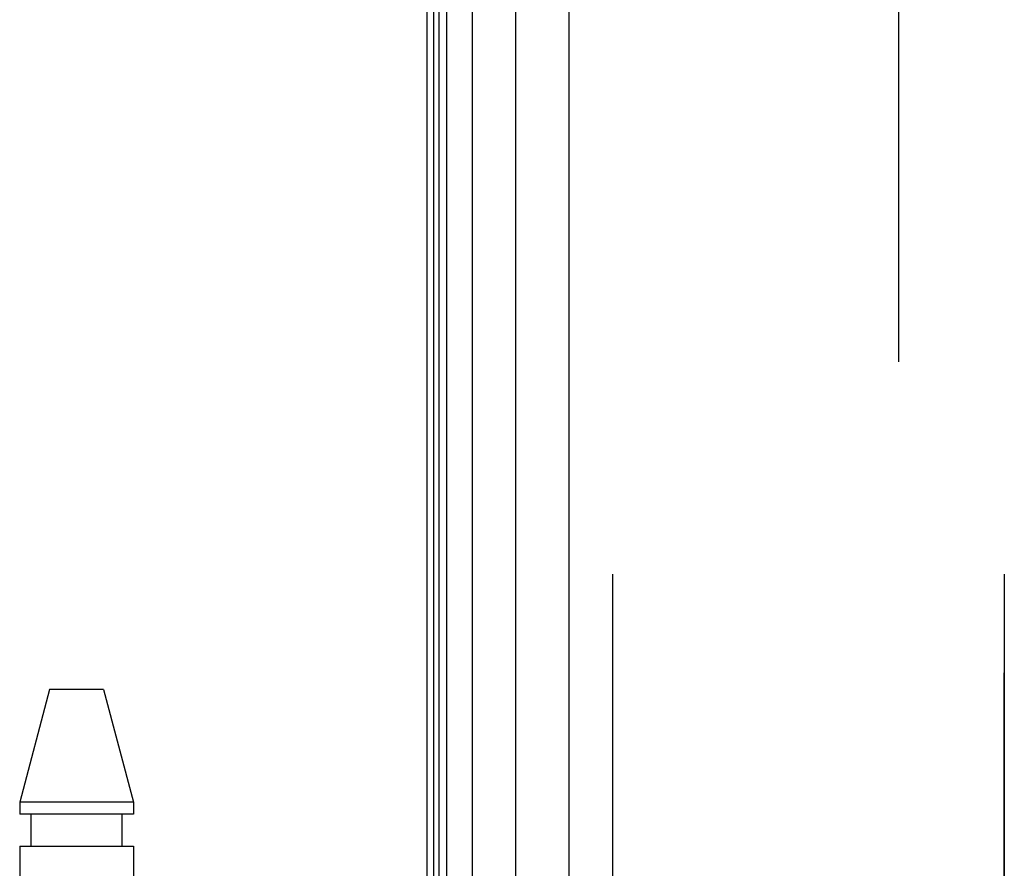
# Model space of a CAD drawing. Header units: inches. Extents: x 0 to 227, y 0 to 147.
# Tile 131 of 256: x 22.29 to 23.99, y 104.77 to 106.24. Entities that reach past the tile are written whole.
import ezdxf

# ---------------------------------------------------------------- set-up
doc = ezdxf.new("R2010")
doc.units = ezdxf.units.IN
doc.header["$LTSCALE"] = 12.466667
doc.header["$MEASUREMENT"] = 0
doc.linetypes.add('HIDDEN', pattern=[0.2, 0.1, -0.1])
doc.layers.get('0').update_dxf_attribs({"linetype": 'CONTINUOUS'})
for name, color, linetype in [('DEFAULT_2', 8, 'HIDDEN'), ('LEFTHAND_DOOR_ASSEMBLY', 7, 'CONTINUOUS'), ('RIGHTHAND_DOOR_ASSEMBLY', 7, 'CONTINUOUS')]:
    doc.layers.add(name, color=color, linetype=linetype)

msp = doc.modelspace()

# ---------------------------------------------------------------- linework, layer by layer
at = {"color": 3, "linetype": 'Continuous'}
msp.add_line((22.99, 108.0553), (22.99, 36.2633), dxfattribs=at)
at = {"layer": 'DEFAULT_2', "color": 8, "linetype": 'HIDDEN'}
msp.add_line((23.8025, 106.8937), (23.8025, 37.4249), dxfattribs=at)
at = {"layer": 'LEFTHAND_DOOR_ASSEMBLY', "color": 7, "linetype": 'Continuous'}
for p, q in [((23.0243, 36.5029), (23.0243, 107.8157)), ((23.0677, 107.8247), (23.0677, 36.4939)), ((23.0019, 36.512), (23.0019, 107.8066)), ((23.0107, 36.5096), (23.0107, 107.809)), ((23.1429, 36.5223), (23.1429, 107.7963))]:
    msp.add_line(p, q, dxfattribs=at)
at = {"layer": 'LEFTHAND_DOOR_ASSEMBLY', "color": 3, "linetype": 'Continuous'}
msp.add_line((23.235, 36.5443), (23.235, 107.7743), dxfattribs=at)
at = {"layer": 'LEFTHAND_DOOR_ASSEMBLY', "color": 8, "linetype": 'HIDDEN'}
for p, q in [((23.31, 107.7743), (23.31, 36.5443)), ((23.985, 36.5443), (23.985, 107.7743)), ((22.3395, 105.0823), (22.288, 104.8882)), ((22.4325, 105.0823), (22.3395, 105.0823)), ((22.4325, 105.0823), (22.484, 104.8882)), ((22.288, 104.8882), (22.288, 104.8673)), ((22.484, 104.8882), (22.288, 104.8882)), ((22.484, 104.8882), (22.484, 104.8673)), ((22.484, 104.8673), (22.288, 104.8673)), ((22.3075, 104.8123), (22.3075, 104.8673)), ((22.4645, 104.8123), (22.4645, 104.8673)), ((22.288, 104.8123), (22.288, 101.9643)), ((22.288, 104.8123), (22.484, 104.8123)), ((22.484, 104.8123), (22.484, 104.7337))]:
    msp.add_line(p, q, dxfattribs=at)
at = {"layer": 'RIGHTHAND_DOOR_ASSEMBLY', "color": 8, "linetype": 'HIDDEN'}
for p, q in [((23.31, 107.7743), (23.31, 36.5443)), ((23.985, 107.7743), (23.985, 36.5443))]:
    msp.add_line(p, q, dxfattribs=at)

doc.saveas('drawing.dxf')
